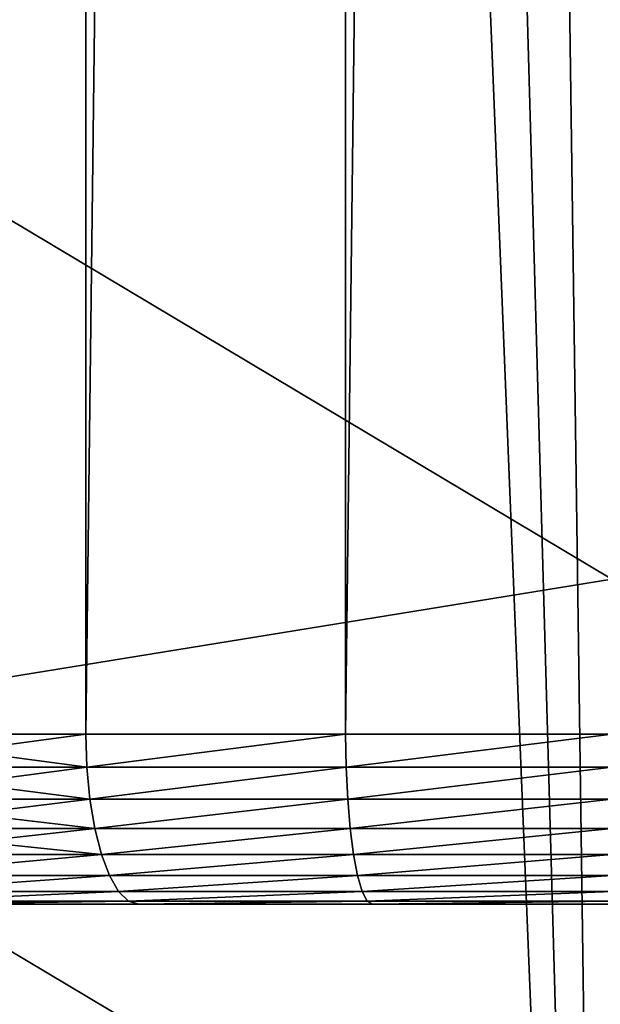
# Model space of a CAD drawing. Extents: x 0 to 21.4, y 0 to 18.7.
# Tile 35 of 256: x 10.526 to 10.697, y 4.298 to 4.588. Entities that reach past the tile are written whole.
import ezdxf

# ---------------------------------------------------------------- set-up
doc = ezdxf.new("R2010")
doc.units = 0
doc.header["$LTSCALE"] = 2.54
doc.layers.get('0').update_dxf_attribs({"color": 13, "linetype": 'CONTINUOUS'})

# ---------------------------------------------------------------- blocks, each defined once
blk = doc.blocks.new('GRUPUJ_36')
at = {"color": 0}
for p, q in [((11.67551, 8.85, 4.27455), (5.57551, 8.60289, 4.25732)), ((11.67551, 8.85, 4.27455), (5.57551, 8.60289, 4.25732)), ((11.00666, 8.56722, 1.14802), (10.9608, 8.85, 1.07455)), ((11.00666, 8.56722, 1.14802), (10.9608, 8.85, 1.07455))]:
    blk.add_line(p, q, dxfattribs=at)
mesh = blk.add_polyface(dxfattribs=at)
corners = [(11.67551, 8.85, 4.27455), (5.57551, 8.60289, 4.25732), (11.64411, 8.59653, 4.22452)]
mesh.append_faces([[corners[k] for k in face] for face in [(0, 1, 2)]], dxfattribs={"color": 0})
mesh = blk.add_polyface(dxfattribs=at)
corners = [(11.67551, 8.85, 4.27455), (5.57551, 8.67771, 4.26254), (5.57551, 8.60289, 4.25732), (5.57551, 8.76386, 4.26854), (5.57551, 8.85, 4.27455)]
mesh.append_faces([[corners[k] for k in face] for face in [(0, 1, 2), (3, 0, 4)]], dxfattribs={"vtx0": -1, "color": 0})
mesh.append_faces([[corners[k] for k in face] for face in [(1, 0, 3)]], dxfattribs={"vtx0": -1, "vtx1": -1, "color": 0})
mesh = blk.add_polyface(dxfattribs=at)
corners = [(10.9608, 8.85, 1.07455), (10.79047, 8.56499, 1.1553), (10.74615, 8.85, 1.07455), (11.00666, 8.56722, 1.14802)]
mesh.append_faces([[corners[k] for k in face] for face in [(0, 1, 2), (1, 0, 3)]], dxfattribs={"vtx0": -1, "color": 0})
mesh = blk.add_polyface(dxfattribs=at)
corners = [(11.17545, 8.85, 1.07455), (11.00666, 8.56722, 1.14802), (10.9608, 8.85, 1.07455), (11.22167, 8.57101, 1.13815)]
mesh.append_faces([[corners[k] for k in face] for face in [(0, 1, 2), (1, 0, 3)]], dxfattribs={"vtx0": -1, "color": 0})
blk = doc.blocks.new('OUTERSHELL')
at = {"color": 0}
for p, q in [((10.98014, 2.17178, 1.4856), (10.98014, 2.25, 1.47944)), ((10.98014, 2.25, 2.47944), (10.98014, 2.17178, 2.47329)), ((10.98014, 2.25, 2.47944), (10.98014, 2.17178, 2.47329)), ((10.98014, 2.17178, 1.4856), (10.98014, 2.25, 1.47944)), ((10.98989, 2.25, 2.47848), (10.98989, 2.17193, 2.47234)), ((10.98989, 2.25, 2.47848), (10.98989, 2.17193, 2.47234)), ((10.98989, 2.17193, 1.48655), (10.98989, 2.25, 1.48041)), ((10.98989, 2.17193, 1.48655), (10.98989, 2.25, 1.48041)), ((10.99927, 2.25, 2.47563), (10.99927, 2.17238, 2.46952)), ((10.99927, 2.25, 2.47563), (10.99927, 2.17238, 2.46952)), ((10.99927, 2.17238, 1.48937), (10.99927, 2.25, 1.48326)), ((10.99927, 2.17238, 1.48937), (10.99927, 2.25, 1.48326)), ((11.00791, 2.25, 2.47099), (11.00791, 2.17311, 2.46494)), ((11.00791, 2.25, 2.47099), (11.00791, 2.17311, 2.46494)), ((11.00791, 2.17311, 1.49395), (11.00791, 2.25, 1.4879)), ((11.00791, 2.17311, 1.49395), (11.00791, 2.25, 1.4879)), ((11.01549, 2.25, 2.46475), (11.01549, 2.17408, 2.45878)), ((11.01549, 2.25, 2.46475), (11.01549, 2.17408, 2.45878)), ((11.01549, 2.17408, 1.50011), (11.01549, 2.25, 1.49413)), ((11.01549, 2.17408, 1.50011), (11.01549, 2.25, 1.49413)), ((11.02171, 2.25, 2.45715), (11.02171, 2.17527, 2.45127)), ((11.02171, 2.25, 2.45715), (11.02171, 2.17527, 2.45127)), ((11.02171, 2.17527, 1.50762), (11.02171, 2.25, 1.50173)), ((11.02171, 2.17527, 1.50762), (11.02171, 2.25, 1.50173)), ((11.02633, 2.25, 2.44848), (11.02633, 2.17663, 2.44271)), ((11.02633, 2.25, 2.44848), (11.02633, 2.17663, 2.44271)), ((11.02633, 2.17663, 1.51618), (11.02633, 2.25, 1.51041)), ((11.02633, 2.17663, 1.51618), (11.02633, 2.25, 1.51041)), ((11.02917, 2.25, 2.43907), (11.02917, 2.1781, 2.43342)), ((11.02917, 2.25, 2.43907), (11.02917, 2.1781, 2.43342)), ((11.02917, 2.1781, 1.52547), (11.02917, 2.25, 1.51981)), ((11.02917, 2.1781, 1.52547), (11.02917, 2.25, 1.51981)), ((11.03014, 2.17963, 2.42375), (11.03014, 2.25, 2.42929)), ((11.03014, 2.25, 1.5296), (11.03014, 2.17963, 1.53514)), ((11.03014, 2.17963, 2.42375), (11.03014, 2.25, 2.42929)), ((11.03014, 2.25, 1.5296), (11.03014, 2.17963, 1.53514)), ((11.02917, 2.1781, 2.43342), (11.03014, 2.17963, 2.42375)), ((11.02917, 2.1781, 2.43342), (11.03014, 2.17963, 2.42375)), ((11.03014, 2.17963, 1.53514), (11.02917, 2.1781, 1.52547)), ((11.03014, 2.17963, 1.53514), (11.02917, 2.1781, 1.52547)), ((11.03014, 2.11099, 2.40727), (11.03014, 2.17963, 2.42375)), ((11.03014, 2.17963, 1.53514), (11.03014, 2.11099, 1.55162)), ((11.03014, 2.11099, 2.40727), (11.03014, 2.17963, 2.42375)), ((11.03014, 2.17963, 1.53514), (11.03014, 2.11099, 1.55162)), ((11.02171, 2.17527, 2.45127), (11.02633, 2.17663, 2.44271)), ((11.02171, 2.17527, 2.45127), (11.02633, 2.17663, 2.44271)), ((11.02633, 2.17663, 1.51618), (11.02171, 2.17527, 1.50762)), ((11.02633, 2.17663, 1.51618), (11.02171, 2.17527, 1.50762)), ((11.02633, 2.17663, 2.44271), (11.02917, 2.1781, 2.43342)), ((11.02633, 2.17663, 2.44271), (11.02917, 2.1781, 2.43342)), ((11.02917, 2.1781, 1.52547), (11.02633, 2.17663, 1.51618)), ((11.02917, 2.1781, 1.52547), (11.02633, 2.17663, 1.51618)), ((11.02633, 2.17663, 2.44271), (11.02633, 2.10506, 2.42553)), ((11.02633, 2.17663, 2.44271), (11.02633, 2.10506, 2.42553)), ((11.02633, 2.10506, 1.53336), (11.02633, 2.17663, 1.51618)), ((11.02633, 2.10506, 1.53336), (11.02633, 2.17663, 1.51618)), ((11.02917, 2.1781, 2.43342), (11.02917, 2.10797, 2.41658)), ((11.02917, 2.1781, 2.43342), (11.02917, 2.10797, 2.41658)), ((11.02917, 2.10797, 1.54231), (11.02917, 2.1781, 1.52547)), ((11.02917, 2.10797, 1.54231), (11.02917, 2.1781, 1.52547)), ((10.99927, 2.17238, 2.46952), (11.00791, 2.17311, 2.46494)), ((10.99927, 2.17238, 2.46952), (11.00791, 2.17311, 2.46494)), ((11.00791, 2.17311, 1.49395), (10.99927, 2.17238, 1.48937)), ((11.00791, 2.17311, 1.49395), (10.99927, 2.17238, 1.48937)), ((11.00791, 2.17311, 2.46494), (11.01549, 2.17408, 2.45878)), ((11.00791, 2.17311, 2.46494), (11.01549, 2.17408, 2.45878)), ((11.01549, 2.17408, 1.50011), (11.00791, 2.17311, 1.49395)), ((11.01549, 2.17408, 1.50011), (11.00791, 2.17311, 1.49395)), ((11.00791, 2.17311, 2.46494), (11.00791, 2.0981, 2.44693)), ((11.00791, 2.17311, 2.46494), (11.00791, 2.0981, 2.44693)), ((11.00791, 2.0981, 1.51195), (11.00791, 2.17311, 1.49395)), ((11.00791, 2.0981, 1.51195), (11.00791, 2.17311, 1.49395)), ((11.01549, 2.17408, 2.45878), (11.02171, 2.17527, 2.45127)), ((11.01549, 2.17408, 2.45878), (11.02171, 2.17527, 2.45127)), ((11.02171, 2.17527, 1.50762), (11.01549, 2.17408, 1.50011)), ((11.02171, 2.17527, 1.50762), (11.01549, 2.17408, 1.50011)), ((11.01549, 2.17408, 2.45878), (11.01549, 2.10003, 2.441)), ((11.01549, 2.17408, 2.45878), (11.01549, 2.10003, 2.441)), ((11.01549, 2.10003, 1.51789), (11.01549, 2.17408, 1.50011)), ((11.01549, 2.10003, 1.51789), (11.01549, 2.17408, 1.50011)), ((11.02171, 2.17527, 2.45127), (11.02171, 2.10238, 2.43377)), ((11.02171, 2.17527, 2.45127), (11.02171, 2.10238, 2.43377)), ((11.02171, 2.10238, 1.52511), (11.02171, 2.17527, 1.50762)), ((11.02171, 2.10238, 1.52511), (11.02171, 2.17527, 1.50762)), ((10.98014, 2.17178, 1.4856), (4.544, 2.17178, 1.4856)), ((10.98014, 2.17178, 1.4856), (4.544, 2.17178, 1.4856)), ((10.98014, 2.17178, 2.47329), (4.544, 2.17178, 2.47329)), ((10.98014, 2.17178, 2.47329), (4.544, 2.17178, 2.47329)), ((10.98989, 2.17193, 2.47234), (10.98014, 2.17178, 2.47329)), ((10.98989, 2.17193, 2.47234), (10.98014, 2.17178, 2.47329)), ((10.98989, 2.17193, 1.48655), (10.98014, 2.17178, 1.4856)), ((10.98989, 2.17193, 1.48655), (10.98014, 2.17178, 1.4856)), ((10.98014, 2.09549, 1.50392), (10.98014, 2.17178, 1.4856)), ((10.98014, 2.17178, 2.47329), (10.98014, 2.09549, 2.45497)), ((10.98014, 2.17178, 2.47329), (10.98014, 2.09549, 2.45497)), ((10.98014, 2.09549, 1.50392), (10.98014, 2.17178, 1.4856)), ((10.98989, 2.17193, 2.47234), (10.99927, 2.17238, 2.46952)), ((10.98989, 2.17193, 2.47234), (10.99927, 2.17238, 2.46952)), ((10.99927, 2.17238, 1.48937), (10.98989, 2.17193, 1.48655)), ((10.99927, 2.17238, 1.48937), (10.98989, 2.17193, 1.48655)), ((10.98989, 2.17193, 2.47234), (10.98989, 2.09579, 2.45406)), ((10.98989, 2.17193, 2.47234), (10.98989, 2.09579, 2.45406)), ((10.98989, 2.09579, 1.50483), (10.98989, 2.17193, 1.48655)), ((10.98989, 2.09579, 1.50483), (10.98989, 2.17193, 1.48655)), ((10.99927, 2.17238, 2.46952), (10.99927, 2.09667, 2.45134)), ((10.99927, 2.17238, 2.46952), (10.99927, 2.09667, 2.45134)), ((10.99927, 2.09667, 1.50755), (10.99927, 2.17238, 1.48937)), ((10.99927, 2.09667, 1.50755), (10.99927, 2.17238, 1.48937)), ((11.02917, 2.10797, 2.41658), (11.03014, 2.11099, 2.40727)), ((11.02917, 2.10797, 2.41658), (11.03014, 2.11099, 2.40727)), ((11.03014, 2.11099, 1.55162), (11.02917, 2.10797, 1.54231)), ((11.03014, 2.11099, 1.55162), (11.02917, 2.10797, 1.54231)), ((11.03014, 2.04577, 2.38026), (11.03014, 2.11099, 2.40727)), ((11.03014, 2.11099, 1.55162), (11.03014, 2.04577, 1.57863)), ((11.03014, 2.04577, 2.38026), (11.03014, 2.11099, 2.40727)), ((11.03014, 2.11099, 1.55162), (11.03014, 2.04577, 1.57863)), ((11.02633, 2.10506, 2.42553), (11.02917, 2.10797, 2.41658)), ((11.02633, 2.10506, 2.42553), (11.02917, 2.10797, 2.41658)), ((11.02917, 2.10797, 1.54231), (11.02633, 2.10506, 1.53336)), ((11.02917, 2.10797, 1.54231), (11.02633, 2.10506, 1.53336)), ((11.02917, 2.10797, 2.41658), (11.02917, 2.04133, 2.38898)), ((11.02917, 2.10797, 2.41658), (11.02917, 2.04133, 2.38898)), ((11.02917, 2.04133, 1.56991), (11.02917, 2.10797, 1.54231)), ((11.02917, 2.04133, 1.56991), (11.02917, 2.10797, 1.54231)), ((11.02171, 2.10238, 2.43377), (11.02633, 2.10506, 2.42553)), ((11.02171, 2.10238, 2.43377), (11.02633, 2.10506, 2.42553)), ((11.02633, 2.10506, 1.53336), (11.02171, 2.10238, 1.52511)), ((11.02633, 2.10506, 1.53336), (11.02171, 2.10238, 1.52511)), ((11.02633, 2.10506, 2.42553), (11.02633, 2.03706, 2.39736)), ((11.02633, 2.10506, 2.42553), (11.02633, 2.03706, 2.39736)), ((11.02633, 2.03706, 1.56153), (11.02633, 2.10506, 1.53336)), ((11.02633, 2.03706, 1.56153), (11.02633, 2.10506, 1.53336)), ((11.01549, 2.10003, 2.441), (11.02171, 2.10238, 2.43377)), ((11.01549, 2.10003, 2.441), (11.02171, 2.10238, 2.43377)), ((11.02171, 2.10238, 1.52511), (11.01549, 2.10003, 1.51789)), ((11.02171, 2.10238, 1.52511), (11.01549, 2.10003, 1.51789)), ((11.02171, 2.10238, 2.43377), (11.02171, 2.03312, 2.40509)), ((11.02171, 2.10238, 2.43377), (11.02171, 2.03312, 2.40509)), ((11.02171, 2.03312, 1.5538), (11.02171, 2.10238, 1.52511)), ((11.02171, 2.03312, 1.5538), (11.02171, 2.10238, 1.52511)), ((10.99927, 2.09667, 2.45134), (11.00791, 2.0981, 2.44693)), ((10.99927, 2.09667, 2.45134), (11.00791, 2.0981, 2.44693)), ((11.00791, 2.0981, 1.51195), (10.99927, 2.09667, 1.50755)), ((11.00791, 2.0981, 1.51195), (10.99927, 2.09667, 1.50755)), ((11.00791, 2.0981, 2.44693), (11.01549, 2.10003, 2.441)), ((11.00791, 2.0981, 2.44693), (11.01549, 2.10003, 2.441)), ((11.01549, 2.10003, 1.51789), (11.00791, 2.0981, 1.51195)), ((11.01549, 2.10003, 1.51789), (11.00791, 2.0981, 1.51195)), ((11.00791, 2.0981, 2.44693), (11.00791, 2.02684, 2.41742)), ((11.00791, 2.0981, 2.44693), (11.00791, 2.02684, 2.41742)), ((11.00791, 2.02684, 1.54147), (11.00791, 2.0981, 1.51195)), ((11.00791, 2.02684, 1.54147), (11.00791, 2.0981, 1.51195)), ((11.01549, 2.10003, 2.441), (11.01549, 2.02967, 2.41186)), ((11.01549, 2.10003, 2.441), (11.01549, 2.02967, 2.41186)), ((11.01549, 2.02967, 1.54703), (11.01549, 2.10003, 1.51789)), ((11.01549, 2.02967, 1.54703), (11.01549, 2.10003, 1.51789)), ((10.98014, 2.09549, 1.50392), (4.53799, 2.09549, 1.50392)), ((10.98014, 2.09549, 1.50392), (4.53799, 2.09549, 1.50392)), ((10.98014, 2.09549, 2.45497), (4.53799, 2.09549, 2.45497)), ((10.98014, 2.09549, 2.45497), (4.53799, 2.09549, 2.45497)), ((10.98989, 2.09579, 2.45406), (10.98014, 2.09549, 2.45497)), ((10.98989, 2.09579, 1.50483), (10.98014, 2.09549, 1.50392)), ((10.98989, 2.09579, 2.45406), (10.98014, 2.09549, 2.45497)), ((10.98989, 2.09579, 1.50483), (10.98014, 2.09549, 1.50392)), ((10.98014, 2.023, 1.53394), (10.98014, 2.09549, 1.50392)), ((10.98014, 2.09549, 2.45497), (10.98014, 2.023, 2.42495)), ((10.98014, 2.09549, 2.45497), (10.98014, 2.023, 2.42495)), ((10.98014, 2.023, 1.53394), (10.98014, 2.09549, 1.50392)), ((10.98989, 2.09579, 2.45406), (10.99927, 2.09667, 2.45134)), ((10.98989, 2.09579, 2.45406), (10.99927, 2.09667, 2.45134)), ((10.99927, 2.09667, 1.50755), (10.98989, 2.09579, 1.50483)), ((10.99927, 2.09667, 1.50755), (10.98989, 2.09579, 1.50483)), ((10.98989, 2.09579, 2.45406), (10.98989, 2.02344, 2.42409)), ((10.98989, 2.09579, 2.45406), (10.98989, 2.02344, 2.42409)), ((10.98989, 2.02344, 1.5348), (10.98989, 2.09579, 1.50483)), ((10.98989, 2.02344, 1.5348), (10.98989, 2.09579, 1.50483)), ((10.99927, 2.09667, 2.45134), (10.99927, 2.02474, 2.42155)), ((10.99927, 2.09667, 2.45134), (10.99927, 2.02474, 2.42155)), ((10.99927, 2.02474, 1.53734), (10.99927, 2.09667, 1.50755)), ((10.99927, 2.02474, 1.53734), (10.99927, 2.09667, 1.50755))]:
    blk.add_line(p, q, dxfattribs=at)
mesh = blk.add_polyface(dxfattribs=at)
corners = [(11.03014, 1.80569, 1.90907), (11.03014, 1.80569, 2.04982), (11.03014, 1.80015, 1.97944), (11.03014, 1.82217, 2.11845), (11.03014, 1.82217, 1.84043), (11.03014, 1.84918, 2.18367), (11.03014, 1.84918, 1.77522), (11.03014, 1.88607, 2.24386), (11.03014, 1.88607, 1.71503), (11.03014, 1.93191, 2.29753), (11.03014, 1.93191, 1.66136), (11.03014, 1.98559, 2.34338), (11.03014, 1.98559, 1.61551), (11.03014, 2.04577, 2.38026), (11.03014, 2.04577, 1.57863), (11.03014, 2.11099, 2.40727), (11.03014, 2.11099, 1.55162), (11.03014, 2.17963, 2.42375), (11.03014, 2.17963, 1.53514), (11.03014, 2.25, 2.42929), (11.03014, 2.25, 1.5296), (11.03014, 2.32037, 2.42375), (11.03014, 2.32037, 1.53514), (11.03014, 2.38901, 2.40727), (11.03014, 2.38901, 1.55162), (11.03014, 2.45423, 2.38026), (11.03014, 2.45423, 1.57863), (11.03014, 2.51441, 2.34338), (11.03014, 2.51441, 1.61551), (11.03014, 2.56809, 2.29753), (11.03014, 2.56809, 1.66136), (11.03014, 2.61393, 2.24386), (11.03014, 2.61393, 1.71503), (11.03014, 2.65082, 2.18367), (11.03014, 2.65082, 1.77522), (11.03014, 2.67783, 2.11845), (11.03014, 2.67783, 1.84043), (11.03014, 2.69431, 2.04982), (11.03014, 2.69431, 1.90907), (11.03014, 2.69985, 1.97944)]
mesh.append_faces([[corners[k] for k in face] for face in [(0, 1, 2), (37, 38, 39)]], dxfattribs={"vtx0": -1, "color": 0})
mesh.append_faces([[corners[k] for k in face] for face in [(1, 0, 3), (3, 4, 5), (5, 6, 7), (7, 8, 9), (9, 10, 11), (11, 12, 13), (13, 14, 15), (15, 16, 17), (17, 18, 19), (19, 20, 21), (21, 22, 23), (23, 24, 25), (25, 26, 27), (27, 28, 29), (29, 30, 31), (31, 32, 33), (33, 34, 35), (35, 36, 37)]], dxfattribs={"vtx0": -1, "vtx1": -1, "color": 0})
mesh.append_faces([[corners[k] for k in face] for face in [(3, 0, 4), (5, 4, 6), (7, 6, 8), (9, 8, 10), (11, 10, 12), (13, 12, 14), (15, 14, 16), (17, 16, 18), (19, 18, 20), (21, 20, 22), (23, 22, 24), (25, 24, 26), (27, 26, 28), (29, 28, 30), (31, 30, 32), (33, 32, 34), (35, 34, 36), (37, 36, 38)]], dxfattribs={"vtx0": -1, "vtx2": -1, "color": 0})
mesh = blk.add_polyface(dxfattribs=at)
corners = [(4.55015, 2.25, 1.47944), (10.98014, 2.17178, 1.4856), (4.544, 2.17178, 1.4856), (10.98014, 2.25, 1.47944)]
mesh.append_faces([[corners[k] for k in face] for face in [(0, 1, 2), (1, 0, 3)]], dxfattribs={"vtx0": -1, "color": 0})
mesh = blk.add_polyface(dxfattribs=at)
corners = [(10.98014, 2.17178, 2.47329), (4.55015, 2.25, 2.47944), (4.544, 2.17178, 2.47329), (10.98014, 2.25, 2.47944)]
mesh.append_faces([[corners[k] for k in face] for face in [(0, 1, 2), (1, 0, 3)]], dxfattribs={"vtx0": -1, "color": 0})
mesh = blk.add_polyface(dxfattribs=at)
corners = [(10.98989, 2.17193, 2.47234), (10.98014, 2.25, 2.47944), (10.98014, 2.17178, 2.47329), (10.98989, 2.25, 2.47848)]
mesh.append_faces([[corners[k] for k in face] for face in [(0, 1, 2), (1, 0, 3)]], dxfattribs={"vtx0": -1, "color": 0})
mesh = blk.add_polyface(dxfattribs=at)
corners = [(10.98014, 2.25, 1.47944), (10.98989, 2.17193, 1.48655), (10.98014, 2.17178, 1.4856), (10.98989, 2.25, 1.48041)]
mesh.append_faces([[corners[k] for k in face] for face in [(0, 1, 2), (1, 0, 3)]], dxfattribs={"vtx0": -1, "color": 0})
mesh = blk.add_polyface(dxfattribs=at)
corners = [(10.99927, 2.17238, 2.46952), (10.98989, 2.25, 2.47848), (10.98989, 2.17193, 2.47234), (10.99927, 2.25, 2.47563)]
mesh.append_faces([[corners[k] for k in face] for face in [(0, 1, 2), (1, 0, 3)]], dxfattribs={"vtx0": -1, "color": 0})
mesh = blk.add_polyface(dxfattribs=at)
corners = [(10.98989, 2.25, 1.48041), (10.99927, 2.17238, 1.48937), (10.98989, 2.17193, 1.48655), (10.99927, 2.25, 1.48326)]
mesh.append_faces([[corners[k] for k in face] for face in [(0, 1, 2), (1, 0, 3)]], dxfattribs={"vtx0": -1, "color": 0})
mesh = blk.add_polyface(dxfattribs=at)
corners = [(11.00791, 2.17311, 2.46494), (10.99927, 2.25, 2.47563), (10.99927, 2.17238, 2.46952), (11.00791, 2.25, 2.47099)]
mesh.append_faces([[corners[k] for k in face] for face in [(0, 1, 2), (1, 0, 3)]], dxfattribs={"vtx0": -1, "color": 0})
mesh = blk.add_polyface(dxfattribs=at)
corners = [(10.99927, 2.25, 1.48326), (11.00791, 2.17311, 1.49395), (10.99927, 2.17238, 1.48937), (11.00791, 2.25, 1.4879)]
mesh.append_faces([[corners[k] for k in face] for face in [(0, 1, 2), (1, 0, 3)]], dxfattribs={"vtx0": -1, "color": 0})
mesh = blk.add_polyface(dxfattribs=at)
corners = [(11.01549, 2.17408, 2.45878), (11.00791, 2.25, 2.47099), (11.00791, 2.17311, 2.46494), (11.01549, 2.25, 2.46475)]
mesh.append_faces([[corners[k] for k in face] for face in [(0, 1, 2), (1, 0, 3)]], dxfattribs={"vtx0": -1, "color": 0})
mesh = blk.add_polyface(dxfattribs=at)
corners = [(11.00791, 2.25, 1.4879), (11.01549, 2.17408, 1.50011), (11.00791, 2.17311, 1.49395), (11.01549, 2.25, 1.49413)]
mesh.append_faces([[corners[k] for k in face] for face in [(0, 1, 2), (1, 0, 3)]], dxfattribs={"vtx0": -1, "color": 0})
mesh = blk.add_polyface(dxfattribs=at)
corners = [(11.02171, 2.17527, 2.45127), (11.01549, 2.25, 2.46475), (11.01549, 2.17408, 2.45878), (11.02171, 2.25, 2.45715)]
mesh.append_faces([[corners[k] for k in face] for face in [(0, 1, 2), (1, 0, 3)]], dxfattribs={"vtx0": -1, "color": 0})
mesh = blk.add_polyface(dxfattribs=at)
corners = [(11.01549, 2.25, 1.49413), (11.02171, 2.17527, 1.50762), (11.01549, 2.17408, 1.50011), (11.02171, 2.25, 1.50173)]
mesh.append_faces([[corners[k] for k in face] for face in [(0, 1, 2), (1, 0, 3)]], dxfattribs={"vtx0": -1, "color": 0})
mesh = blk.add_polyface(dxfattribs=at)
corners = [(11.02633, 2.17663, 2.44271), (11.02171, 2.25, 2.45715), (11.02171, 2.17527, 2.45127), (11.02633, 2.25, 2.44848)]
mesh.append_faces([[corners[k] for k in face] for face in [(0, 1, 2), (1, 0, 3)]], dxfattribs={"vtx0": -1, "color": 0})
mesh = blk.add_polyface(dxfattribs=at)
corners = [(11.02171, 2.25, 1.50173), (11.02633, 2.17663, 1.51618), (11.02171, 2.17527, 1.50762), (11.02633, 2.25, 1.51041)]
mesh.append_faces([[corners[k] for k in face] for face in [(0, 1, 2), (1, 0, 3)]], dxfattribs={"vtx0": -1, "color": 0})
mesh = blk.add_polyface(dxfattribs=at)
corners = [(11.02917, 2.1781, 2.43342), (11.02633, 2.25, 2.44848), (11.02633, 2.17663, 2.44271), (11.02917, 2.25, 2.43907)]
mesh.append_faces([[corners[k] for k in face] for face in [(0, 1, 2), (1, 0, 3)]], dxfattribs={"vtx0": -1, "color": 0})
mesh = blk.add_polyface(dxfattribs=at)
corners = [(11.02633, 2.25, 1.51041), (11.02917, 2.1781, 1.52547), (11.02633, 2.17663, 1.51618), (11.02917, 2.25, 1.51981)]
mesh.append_faces([[corners[k] for k in face] for face in [(0, 1, 2), (1, 0, 3)]], dxfattribs={"vtx0": -1, "color": 0})
mesh = blk.add_polyface(dxfattribs=at)
corners = [(11.03014, 2.17963, 2.42375), (11.02917, 2.25, 2.43907), (11.02917, 2.1781, 2.43342), (11.03014, 2.25, 2.42929)]
mesh.append_faces([[corners[k] for k in face] for face in [(0, 1, 2), (1, 0, 3)]], dxfattribs={"vtx0": -1, "color": 0})
mesh = blk.add_polyface(dxfattribs=at)
corners = [(11.02917, 2.25, 1.51981), (11.03014, 2.17963, 1.53514), (11.02917, 2.1781, 1.52547), (11.03014, 2.25, 1.5296)]
mesh.append_faces([[corners[k] for k in face] for face in [(0, 1, 2), (1, 0, 3)]], dxfattribs={"vtx0": -1, "color": 0})
mesh = blk.add_polyface(dxfattribs=at)
corners = [(11.03014, 2.11099, 2.40727), (11.02917, 2.1781, 2.43342), (11.02917, 2.10797, 2.41658), (11.03014, 2.17963, 2.42375)]
mesh.append_faces([[corners[k] for k in face] for face in [(0, 1, 2), (1, 0, 3)]], dxfattribs={"vtx0": -1, "color": 0})
mesh = blk.add_polyface(dxfattribs=at)
corners = [(11.02917, 2.1781, 1.52547), (11.03014, 2.11099, 1.55162), (11.02917, 2.10797, 1.54231), (11.03014, 2.17963, 1.53514)]
mesh.append_faces([[corners[k] for k in face] for face in [(0, 1, 2), (1, 0, 3)]], dxfattribs={"vtx0": -1, "color": 0})
mesh = blk.add_polyface(dxfattribs=at)
corners = [(11.02633, 2.10506, 2.42553), (11.02171, 2.17527, 2.45127), (11.02171, 2.10238, 2.43377), (11.02633, 2.17663, 2.44271)]
mesh.append_faces([[corners[k] for k in face] for face in [(0, 1, 2), (1, 0, 3)]], dxfattribs={"vtx0": -1, "color": 0})
mesh = blk.add_polyface(dxfattribs=at)
corners = [(11.02171, 2.17527, 1.50762), (11.02633, 2.10506, 1.53336), (11.02171, 2.10238, 1.52511), (11.02633, 2.17663, 1.51618)]
mesh.append_faces([[corners[k] for k in face] for face in [(0, 1, 2), (1, 0, 3)]], dxfattribs={"vtx0": -1, "color": 0})
mesh = blk.add_polyface(dxfattribs=at)
corners = [(11.02917, 2.10797, 2.41658), (11.02633, 2.17663, 2.44271), (11.02633, 2.10506, 2.42553), (11.02917, 2.1781, 2.43342)]
mesh.append_faces([[corners[k] for k in face] for face in [(0, 1, 2), (1, 0, 3)]], dxfattribs={"vtx0": -1, "color": 0})
mesh = blk.add_polyface(dxfattribs=at)
corners = [(11.02633, 2.17663, 1.51618), (11.02917, 2.10797, 1.54231), (11.02633, 2.10506, 1.53336), (11.02917, 2.1781, 1.52547)]
mesh.append_faces([[corners[k] for k in face] for face in [(0, 1, 2), (1, 0, 3)]], dxfattribs={"vtx0": -1, "color": 0})
mesh = blk.add_polyface(dxfattribs=at)
corners = [(11.00791, 2.0981, 2.44693), (10.99927, 2.17238, 2.46952), (10.99927, 2.09667, 2.45134), (11.00791, 2.17311, 2.46494)]
mesh.append_faces([[corners[k] for k in face] for face in [(0, 1, 2), (1, 0, 3)]], dxfattribs={"vtx0": -1, "color": 0})
mesh = blk.add_polyface(dxfattribs=at)
corners = [(10.99927, 2.17238, 1.48937), (11.00791, 2.0981, 1.51195), (10.99927, 2.09667, 1.50755), (11.00791, 2.17311, 1.49395)]
mesh.append_faces([[corners[k] for k in face] for face in [(0, 1, 2), (1, 0, 3)]], dxfattribs={"vtx0": -1, "color": 0})
mesh = blk.add_polyface(dxfattribs=at)
corners = [(11.01549, 2.10003, 2.441), (11.00791, 2.17311, 2.46494), (11.00791, 2.0981, 2.44693), (11.01549, 2.17408, 2.45878)]
mesh.append_faces([[corners[k] for k in face] for face in [(0, 1, 2), (1, 0, 3)]], dxfattribs={"vtx0": -1, "color": 0})
mesh = blk.add_polyface(dxfattribs=at)
corners = [(11.00791, 2.17311, 1.49395), (11.01549, 2.10003, 1.51789), (11.00791, 2.0981, 1.51195), (11.01549, 2.17408, 1.50011)]
mesh.append_faces([[corners[k] for k in face] for face in [(0, 1, 2), (1, 0, 3)]], dxfattribs={"vtx0": -1, "color": 0})
mesh = blk.add_polyface(dxfattribs=at)
corners = [(11.02171, 2.10238, 2.43377), (11.01549, 2.17408, 2.45878), (11.01549, 2.10003, 2.441), (11.02171, 2.17527, 2.45127)]
mesh.append_faces([[corners[k] for k in face] for face in [(0, 1, 2), (1, 0, 3)]], dxfattribs={"vtx0": -1, "color": 0})
mesh = blk.add_polyface(dxfattribs=at)
corners = [(11.01549, 2.17408, 1.50011), (11.02171, 2.10238, 1.52511), (11.01549, 2.10003, 1.51789), (11.02171, 2.17527, 1.50762)]
mesh.append_faces([[corners[k] for k in face] for face in [(0, 1, 2), (1, 0, 3)]], dxfattribs={"vtx0": -1, "color": 0})
mesh = blk.add_polyface(dxfattribs=at)
corners = [(4.544, 2.17178, 1.4856), (10.98014, 2.09549, 1.50392), (4.53799, 2.09549, 1.50392), (10.98014, 2.17178, 1.4856)]
mesh.append_faces([[corners[k] for k in face] for face in [(0, 1, 2), (1, 0, 3)]], dxfattribs={"vtx0": -1, "color": 0})
mesh = blk.add_polyface(dxfattribs=at)
corners = [(10.98014, 2.09549, 2.45497), (4.544, 2.17178, 2.47329), (4.53799, 2.09549, 2.45497), (10.98014, 2.17178, 2.47329)]
mesh.append_faces([[corners[k] for k in face] for face in [(0, 1, 2), (1, 0, 3)]], dxfattribs={"vtx0": -1, "color": 0})
mesh = blk.add_polyface(dxfattribs=at)
corners = [(10.98989, 2.09579, 2.45406), (10.98014, 2.17178, 2.47329), (10.98014, 2.09549, 2.45497), (10.98989, 2.17193, 2.47234)]
mesh.append_faces([[corners[k] for k in face] for face in [(0, 1, 2), (1, 0, 3)]], dxfattribs={"vtx0": -1, "color": 0})
mesh = blk.add_polyface(dxfattribs=at)
corners = [(10.98014, 2.17178, 1.4856), (10.98989, 2.09579, 1.50483), (10.98014, 2.09549, 1.50392), (10.98989, 2.17193, 1.48655)]
mesh.append_faces([[corners[k] for k in face] for face in [(0, 1, 2), (1, 0, 3)]], dxfattribs={"vtx0": -1, "color": 0})
mesh = blk.add_polyface(dxfattribs=at)
corners = [(10.99927, 2.09667, 2.45134), (10.98989, 2.17193, 2.47234), (10.98989, 2.09579, 2.45406), (10.99927, 2.17238, 2.46952)]
mesh.append_faces([[corners[k] for k in face] for face in [(0, 1, 2), (1, 0, 3)]], dxfattribs={"vtx0": -1, "color": 0})
mesh = blk.add_polyface(dxfattribs=at)
corners = [(10.98989, 2.17193, 1.48655), (10.99927, 2.09667, 1.50755), (10.98989, 2.09579, 1.50483), (10.99927, 2.17238, 1.48937)]
mesh.append_faces([[corners[k] for k in face] for face in [(0, 1, 2), (1, 0, 3)]], dxfattribs={"vtx0": -1, "color": 0})
mesh = blk.add_polyface(dxfattribs=at)
corners = [(11.03014, 2.04577, 2.38026), (11.02917, 2.10797, 2.41658), (11.02917, 2.04133, 2.38898), (11.03014, 2.11099, 2.40727)]
mesh.append_faces([[corners[k] for k in face] for face in [(0, 1, 2), (1, 0, 3)]], dxfattribs={"vtx0": -1, "color": 0})
mesh = blk.add_polyface(dxfattribs=at)
corners = [(11.02917, 2.10797, 1.54231), (11.03014, 2.04577, 1.57863), (11.02917, 2.04133, 1.56991), (11.03014, 2.11099, 1.55162)]
mesh.append_faces([[corners[k] for k in face] for face in [(0, 1, 2), (1, 0, 3)]], dxfattribs={"vtx0": -1, "color": 0})
mesh = blk.add_polyface(dxfattribs=at)
corners = [(11.02917, 2.04133, 2.38898), (11.02633, 2.10506, 2.42553), (11.02633, 2.03706, 2.39736), (11.02917, 2.10797, 2.41658)]
mesh.append_faces([[corners[k] for k in face] for face in [(0, 1, 2), (1, 0, 3)]], dxfattribs={"vtx0": -1, "color": 0})
mesh = blk.add_polyface(dxfattribs=at)
corners = [(11.02633, 2.10506, 1.53336), (11.02917, 2.04133, 1.56991), (11.02633, 2.03706, 1.56153), (11.02917, 2.10797, 1.54231)]
mesh.append_faces([[corners[k] for k in face] for face in [(0, 1, 2), (1, 0, 3)]], dxfattribs={"vtx0": -1, "color": 0})
mesh = blk.add_polyface(dxfattribs=at)
corners = [(11.02633, 2.03706, 2.39736), (11.02171, 2.10238, 2.43377), (11.02171, 2.03312, 2.40509), (11.02633, 2.10506, 2.42553)]
mesh.append_faces([[corners[k] for k in face] for face in [(0, 1, 2), (1, 0, 3)]], dxfattribs={"vtx0": -1, "color": 0})
mesh = blk.add_polyface(dxfattribs=at)
corners = [(11.02171, 2.10238, 1.52511), (11.02633, 2.03706, 1.56153), (11.02171, 2.03312, 1.5538), (11.02633, 2.10506, 1.53336)]
mesh.append_faces([[corners[k] for k in face] for face in [(0, 1, 2), (1, 0, 3)]], dxfattribs={"vtx0": -1, "color": 0})
mesh = blk.add_polyface(dxfattribs=at)
corners = [(11.02171, 2.03312, 2.40509), (11.01549, 2.10003, 2.441), (11.01549, 2.02967, 2.41186), (11.02171, 2.10238, 2.43377)]
mesh.append_faces([[corners[k] for k in face] for face in [(0, 1, 2), (1, 0, 3)]], dxfattribs={"vtx0": -1, "color": 0})
mesh = blk.add_polyface(dxfattribs=at)
corners = [(11.01549, 2.10003, 1.51789), (11.02171, 2.03312, 1.5538), (11.01549, 2.02967, 1.54703), (11.02171, 2.10238, 1.52511)]
mesh.append_faces([[corners[k] for k in face] for face in [(0, 1, 2), (1, 0, 3)]], dxfattribs={"vtx0": -1, "color": 0})
mesh = blk.add_polyface(dxfattribs=at)
corners = [(10.99927, 2.02474, 2.42155), (11.00791, 2.0981, 2.44693), (10.99927, 2.09667, 2.45134), (11.00791, 2.02684, 2.41742)]
mesh.append_faces([[corners[k] for k in face] for face in [(0, 1, 2), (1, 0, 3)]], dxfattribs={"vtx0": -1, "color": 0})
mesh = blk.add_polyface(dxfattribs=at)
corners = [(10.99927, 2.09667, 1.50755), (11.00791, 2.02684, 1.54147), (10.99927, 2.02474, 1.53734), (11.00791, 2.0981, 1.51195)]
mesh.append_faces([[corners[k] for k in face] for face in [(0, 1, 2), (1, 0, 3)]], dxfattribs={"vtx0": -1, "color": 0})
mesh = blk.add_polyface(dxfattribs=at)
corners = [(11.00791, 2.02684, 2.41742), (11.01549, 2.10003, 2.441), (11.00791, 2.0981, 2.44693), (11.01549, 2.02967, 2.41186)]
mesh.append_faces([[corners[k] for k in face] for face in [(0, 1, 2), (1, 0, 3)]], dxfattribs={"vtx0": -1, "color": 0})
mesh = blk.add_polyface(dxfattribs=at)
corners = [(11.00791, 2.0981, 1.51195), (11.01549, 2.02967, 1.54703), (11.00791, 2.02684, 1.54147), (11.01549, 2.10003, 1.51789)]
mesh.append_faces([[corners[k] for k in face] for face in [(0, 1, 2), (1, 0, 3)]], dxfattribs={"vtx0": -1, "color": 0})
mesh = blk.add_polyface(dxfattribs=at)
corners = [(4.53799, 2.09549, 1.50392), (10.98014, 2.023, 1.53394), (4.53229, 2.023, 1.53394), (10.98014, 2.09549, 1.50392)]
mesh.append_faces([[corners[k] for k in face] for face in [(0, 1, 2), (1, 0, 3)]], dxfattribs={"vtx0": -1, "color": 0})
mesh = blk.add_polyface(dxfattribs=at)
corners = [(10.98014, 2.023, 2.42495), (4.53799, 2.09549, 2.45497), (4.53229, 2.023, 2.42495), (10.98014, 2.09549, 2.45497)]
mesh.append_faces([[corners[k] for k in face] for face in [(0, 1, 2), (1, 0, 3)]], dxfattribs={"vtx0": -1, "color": 0})
mesh = blk.add_polyface(dxfattribs=at)
corners = [(10.98014, 2.023, 2.42495), (10.98989, 2.09579, 2.45406), (10.98014, 2.09549, 2.45497), (10.98989, 2.02344, 2.42409)]
mesh.append_faces([[corners[k] for k in face] for face in [(0, 1, 2), (1, 0, 3)]], dxfattribs={"vtx0": -1, "color": 0})
mesh = blk.add_polyface(dxfattribs=at)
corners = [(10.98014, 2.09549, 1.50392), (10.98989, 2.02344, 1.5348), (10.98014, 2.023, 1.53394), (10.98989, 2.09579, 1.50483)]
mesh.append_faces([[corners[k] for k in face] for face in [(0, 1, 2), (1, 0, 3)]], dxfattribs={"vtx0": -1, "color": 0})
mesh = blk.add_polyface(dxfattribs=at)
corners = [(10.98989, 2.02344, 2.42409), (10.99927, 2.09667, 2.45134), (10.98989, 2.09579, 2.45406), (10.99927, 2.02474, 2.42155)]
mesh.append_faces([[corners[k] for k in face] for face in [(0, 1, 2), (1, 0, 3)]], dxfattribs={"vtx0": -1, "color": 0})
mesh = blk.add_polyface(dxfattribs=at)
corners = [(10.98989, 2.09579, 1.50483), (10.99927, 2.02474, 1.53734), (10.98989, 2.02344, 1.5348), (10.99927, 2.09667, 1.50755)]
mesh.append_faces([[corners[k] for k in face] for face in [(0, 1, 2), (1, 0, 3)]], dxfattribs={"vtx0": -1, "color": 0})
blk = doc.blocks.new('GRUPUJ_39')
at = {"color": 0}
blk.add_blockref('OUTERSHELL', (0, 0, 0.3), dxfattribs=at)
blk = doc.blocks.new('GRUPUJ_37')
at = {"color": 0}
for name, p in [('GRUPUJ_36', (0, 0, -0.61175)), ('GRUPUJ_39', (0.02616, 6.6, 6.96462))]:
    blk.add_blockref(name, p, dxfattribs=at)
blk = doc.blocks.new('KOMPONENT_7')
at = {"color": 253, "rotation": 270.0000000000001}
blk.add_blockref('GRUPUJ_37', (1.85, 15.38405, 1.11856), dxfattribs=at)

msp = doc.modelspace()

# ---------------------------------------------------------------- block references
at = {"color": 0}
msp.add_blockref('KOMPONENT_7', (0, 0), dxfattribs=at)

doc.saveas('drawing.dxf')
